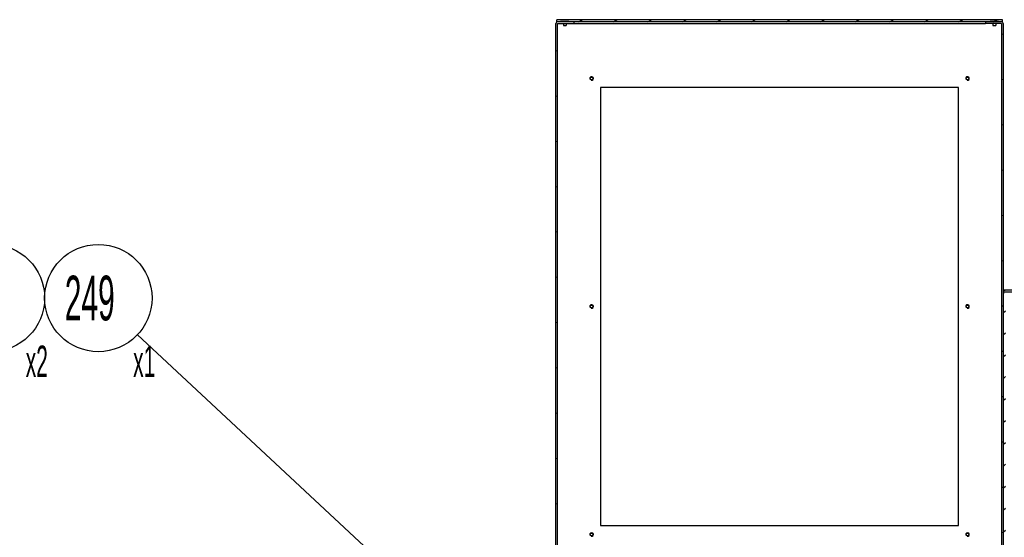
# Model space of a CAD drawing. Header units: millimetres. Extents: x 0 to 8390, y -1 to 5930.
# Tile 36 of 65: x 4725 to 5825, y 2386 to 2965. Entities that reach past the tile are written whole.
import ezdxf

# ---------------------------------------------------------------- set-up
doc = ezdxf.new("R2010")
doc.units = ezdxf.units.MM
doc.header["$LTSCALE"] = 462.55
doc.layers.get('0').update_dxf_attribs({"linetype": 'CONTINUOUS'})
for name, color, linetype in [('02___PRT_ALL_AXES', 7, 'CONTINUOUS'), ('7_ALL_FEATURES', 7, 'CONTINUOUS'), ('ALL_AXIS', 7, 'CONTINUOUS')]:
    doc.layers.add(name, color=color, linetype=linetype)
doc.styles.get("Standard").update_dxf_attribs({"font": 'txt', "width": 0.5})
doc.dimstyles.get("Standard").update_dxf_attribs({"dimtxt": 35, "dimasz": 27.6, "dimexe": 2, "dimexo": 1, "dimtad": 1, "dimdec": 3, "dimdsep": 46, "dimtxsty": 'Standard', "dimblk": '_FILLED', "dimblk1": '_FILLED', "dimblk2": '_FILLED', "dimcen": 0.09, "dimadec": 3, "dimazin": 2, "dimtol": 1, "dimtp": 0.05, "dimtm": 0.05, "dimtfac": 1, "dimtdec": 3, "dimtofl": 0, "dimtmove": 0, "dimatfit": 3, "dimldrblk": '_FILLED', "dimfxl": 0, "dimtolj": 1, "dimarcsym": 0})

# ---------------------------------------------------------------- blocks, each defined once
blk = doc.blocks.new('_FILLED')
at = {"color": 0, "linetype": 'ByBlock'}
blk.add_solid([(0, 0), (-1, 0.163), (-1, -0.163)], dxfattribs=at)
blk = doc.blocks.new('BOM BALLOON 142_BL37', base_point=(4819.5, 2639.7))
at = {"color": 2, "linetype": 'Continuous'}
blk.add_circle((4812.5, 2653.8), 60, dxfattribs=at)
at = {"color": 2, "linetype": 'Continuous', "width": 0.5}
for s, height, p in [('249', 50, (4775, 2628.8)), ('x1', 35, (4851.4, 2565.6))]:
    blk.add_text(s, height=height, dxfattribs=at).set_placement(p)
blk = doc.blocks.new('BOM BALLOON 323_BL97', base_point=(4699.5, 2639.7))
at = {"color": 2, "linetype": 'Continuous'}
blk.add_circle((4692.5, 2653.8), 60, dxfattribs=at)
at = {"color": 2, "linetype": 'Continuous', "width": 0.5}
for s, height, p in [('503', 50, (4655, 2628.8)), ('x2', 35, (4731.4, 2565.6))]:
    blk.add_text(s, height=height, dxfattribs=at).set_placement(p)

msp = doc.modelspace()

# ---------------------------------------------------------------- hatches: boundary and pattern name
at = {"linetype": 'Continuous'}
h = msp.add_hatch(dxfattribs=at)
h.set_pattern_fill('DEFAULT__127', color=2, scale=48.938418, angle=165, style=0, pattern_type=0)
h.set_pattern_definition([(165, (0, 0), (-12.6662, -47.2709), [])])
edge = h.paths.add_edge_path()
edge.add_line((5323.7, 2369.3), (5323.7, 2960.8))
edge.add_arc((5325.7, 2960.8), 2, 90, 180)
edge.add_line((5325.7, 2962.8), (5343.7, 2962.8))
edge.add_line((5343.7, 2962.8), (5343.7, 2960.8))
edge.add_line((5325.7, 2960.8), (5343.7, 2960.8))
edge.add_line((5325.7, 2369.3), (5325.7, 2960.8))
edge.add_line((5325.7, 2369.3), (5343.7, 2369.3))
edge.add_line((5343.7, 2367.3), (5343.7, 2369.3))
edge.add_line((5325.7, 2367.3), (5343.7, 2367.3))
edge.add_arc((5325.7, 2369.3), 2, 180, 270)
edge = h.paths.add_edge_path()
edge.add_line((5823.7, 2960.8), (5823.7, 2369.3))
edge.add_arc((5821.7, 2369.3), 2, 270, 360)
edge.add_line((5821.7, 2367.3), (5803.7, 2367.3))
edge.add_line((5803.7, 2367.3), (5803.7, 2369.3))
edge.add_line((5821.7, 2369.3), (5803.7, 2369.3))
edge.add_line((5821.7, 2960.8), (5821.7, 2369.3))
edge.add_line((5821.7, 2960.8), (5803.7, 2960.8))
edge.add_line((5803.7, 2962.8), (5803.7, 2960.8))
edge.add_line((5821.7, 2962.8), (5803.7, 2962.8))
edge.add_arc((5821.7, 2960.8), 2, 0, 90)
h = msp.add_hatch(dxfattribs=at)
h.set_pattern_fill('DEFAULT__126', color=2, scale=16.328962, angle=205, style=0, pattern_type=0)
h.set_pattern_definition([(205, (0, 0), (6.900918, -14.799066), [])])
edge = h.paths.add_edge_path()
edge.add_line((5822.7, 2964.8), (5324.7, 2964.8))
edge.add_line((5822.7, 2962.8), (5822.7, 2964.8))
edge.add_line((5822.7, 2962.8), (5324.7, 2962.8))
edge.add_line((5324.7, 2962.8), (5324.7, 2964.8))
h = msp.add_hatch(dxfattribs=at)
h.set_pattern_fill('DEFAULT__145', color=2, scale=24.417202, angle=205, style=0, pattern_type=0)
h.set_pattern_definition([(205, (0, 0), (10.319156, -22.1295), [])])
edge = h.paths.add_edge_path()
edge.add_line((6171.4, 2660.5), (5823.7, 2660.5))
edge.add_line((5823.7, 2662.8), (5823.7, 2660.5))
edge.add_line((6171.4, 2662.8), (5823.7, 2662.8))
edge.add_arc((6171.4, 2660.5), 2.3, 0, 90)
edge.add_line((6173.7, 2660.5), (6173.7, 2652.8))
edge.add_line((6173.7, 2652.8), (6171.4, 2652.8))
edge.add_line((6171.4, 2660.5), (6171.4, 2652.8))
edge = h.paths.add_edge_path()
edge.add_line((6173.7, 2618.8), (6173.7, 2560.1))
edge.add_arc((6171.4, 2560.1), 2.3, 270, 360)
edge.add_line((6171.4, 2557.8), (6136, 2557.8))
edge.add_line((6136, 2557.8), (6136, 2537.8))
edge.add_line((6136, 2537.8), (6133.7, 2537.8))
edge.add_line((6133.7, 2557.8), (6133.7, 2537.8))
edge.add_arc((6136, 2557.8), 2.3, 90, 180)
edge.add_line((6171.4, 2560.1), (6136, 2560.1))
edge.add_line((6171.4, 2618.8), (6171.4, 2560.1))
edge.add_line((6173.7, 2618.8), (6171.4, 2618.8))
h = msp.add_hatch(dxfattribs=at)
h.set_pattern_fill('DEFAULT__143', color=2, scale=17.332421, angle=45, style=0, pattern_type=0)
h.set_pattern_definition([(45, (0, 0), (-12.255873, 12.255873), [])])
edge = h.paths.add_edge_path()
edge.add_line((5823.7, 2658.2), (5823.7, 2342.8))
edge.add_arc((5826, 2658.2), 2.3, 90, 180)
edge.add_line((5826, 2660.5), (5848.7, 2660.5))
edge.add_line((5848.7, 2658.2), (5848.7, 2660.5))
edge.add_line((5826, 2658.2), (5848.7, 2658.2))
edge.add_line((5826, 2658.2), (5826, 2342.8))
edge.add_line((5826, 2342.8), (5823.7, 2342.8))

# ---------------------------------------------------------------- linework, layer by layer
at = {"color": 7, "linetype": 'Continuous'}
for p, q in [((5323.7, 2369.3), (5323.7, 2960.8)), ((5324.7, 2962.8), (5324.7, 2964.8)), ((5822.7, 2964.8), (5324.7, 2964.8)), ((5822.7, 2962.8), (5324.7, 2962.8)), ((5325.7, 2369.3), (5325.7, 2960.8)), ((5325.7, 2960.8), (5343.7, 2960.8)), ((5343.7, 2962.8), (5343.7, 2960.8)), ((5803.7, 2962.8), (5803.7, 2960.8)), ((5821.7, 2960.8), (5803.7, 2960.8)), ((5821.7, 2960.8), (5821.7, 2369.3)), ((5822.7, 2962.8), (5822.7, 2964.8)), ((5823.7, 2960.8), (5823.7, 2307.4)), ((6171.4, 2662.8), (5823.7, 2662.8)), ((6171.4, 2660.5), (5823.7, 2660.5))]:
    msp.add_line(p, q, dxfattribs=at)
for centre, radius, start, end in [((5325.7, 2960.8), 2, 90, 180), ((5821.7, 2960.8), 2, 0, 90), ((5826, 2658.2), 2.3, 90, 180)]:
    msp.add_arc(centre, radius, start, end, dxfattribs=at)
at = {"color": 2, "linetype": 'Continuous'}
for centre in [(5363.7, 2899.3), (5783.7, 2899.3), (5363.7, 2644.3), (5783.7, 2644.3), (5363.7, 2389.3), (5783.7, 2389.3)]:
    msp.add_arc(centre, 2, 255, 195, dxfattribs=at)
at = {"layer": '02___PRT_ALL_AXES', "color": 7, "linetype": 'Continuous'}
for centre in [(5363.7, 2899.3), (5783.7, 2899.3), (5363.7, 2644.3), (5783.7, 2644.3), (5363.7, 2389.3), (5783.7, 2389.3)]:
    msp.add_circle(centre, 1.65, dxfattribs=at)
at = {"layer": '7_ALL_FEATURES', "color": 7, "linetype": 'Continuous'}
for p, q in [((5343.7, 2960.8), (5803.7, 2960.8)), ((5373.7, 2889.3), (5373.7, 2399.3)), ((5773.7, 2889.3), (5373.7, 2889.3)), ((5773.7, 2399.3), (5773.7, 2889.3)), ((5373.7, 2399.3), (5773.7, 2399.3))]:
    msp.add_line(p, q, dxfattribs=at)
at = {"layer": 'ALL_AXIS', "color": 7, "linetype": 'Continuous'}
for p, q in [((5329, 2965.1), (5329, 2964.8)), ((5329, 2965.1), (5338.4, 2965.1)), ((5332.1, 2960.8), (5332.1, 2958.8)), ((5335.3, 2960.8), (5335.3, 2958.8)), ((5338.4, 2965.1), (5338.4, 2964.8)), ((5809, 2965.1), (5809, 2964.8)), ((5809, 2965.1), (5818.4, 2965.1)), ((5812.1, 2960.8), (5812.1, 2958.8)), ((5815.3, 2960.8), (5815.3, 2958.8)), ((5818.4, 2965.1), (5818.4, 2964.8)), ((5332.1, 2958.8), (5335.3, 2958.8)), ((5812.1, 2958.8), (5815.3, 2958.8))]:
    msp.add_line(p, q, dxfattribs=at)
for centre in [(5363.7, 2899.3), (5783.7, 2899.3), (5363.7, 2644.3), (5783.7, 2644.3), (5363.7, 2389.3), (5783.7, 2389.3)]:
    msp.add_circle(centre, 1.6, dxfattribs=at)

# ---------------------------------------------------------------- block references
at = {"color": 2, "linetype": 'Continuous'}
for name, p in [('BOM BALLOON 323_BL97', (4699.5, 2639.7)), ('BOM BALLOON 142_BL37', (4819.5, 2639.7))]:
    msp.add_blockref(name, p, dxfattribs=at)

# ---------------------------------------------------------------- leaders
msp.add_leader([(5216, 2277.3), (4856.4, 2612.8)], dimstyle='Standard', override={"dimtad": 0, "dimldrblk": 'DOT'}, dxfattribs=at)

doc.saveas('drawing.dxf')
